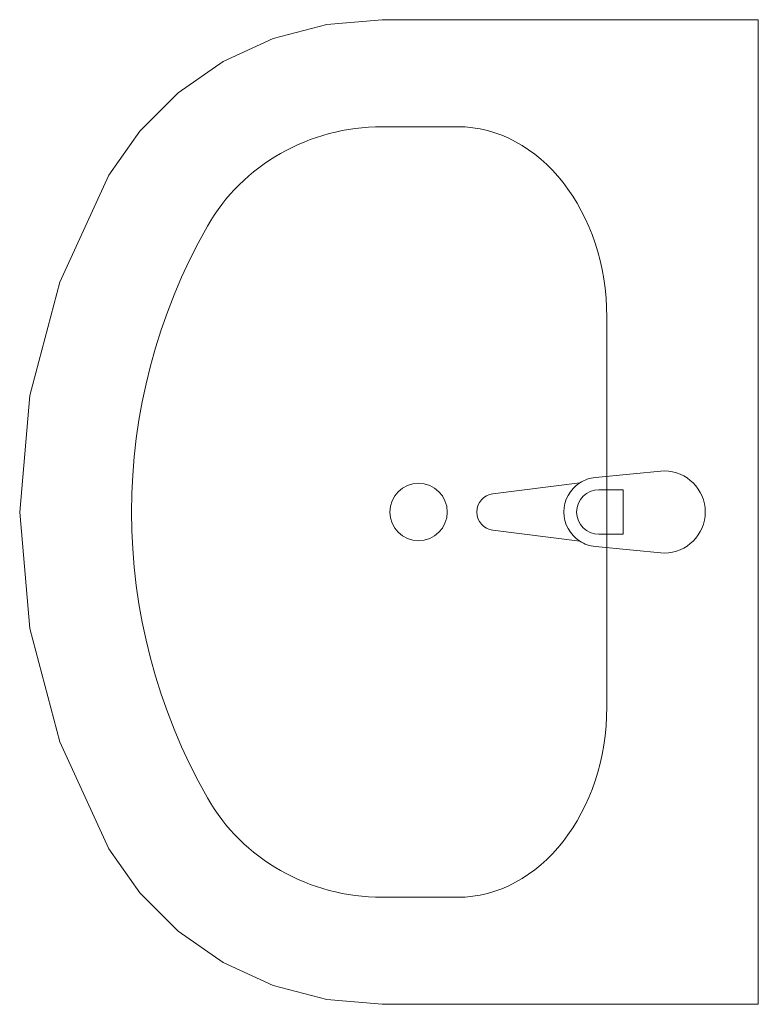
# Model space of a CAD drawing. Header units: millimetres. Extents: x 172139 to 266886, y 89525 to 138225.
# Tile 33 of 97: x 217108 to 217558, y 89525 to 90125. Entities that reach past the tile are written whole.
import ezdxf

# ---------------------------------------------------------------- set-up
doc = ezdxf.new("R2010")
doc.units = ezdxf.units.MM
doc.header["$MEASUREMENT"] = 0
doc.layers.add('PRZEBUDOWA_W_KAN', color=7, linetype='Continuous')
doc.layers.add('PRZEBUDOWA_W_KAN_Nr_pióra__101', color=252, linetype='Continuous', lineweight=5)

# ---------------------------------------------------------------- blocks, each defined once
blk = doc.blocks.new('Umywalka 19_2')
at = {"layer": 'PRZEBUDOWA_W_KAN_Nr_pióra__101', "linetype": 'Continuous'}
for p, q in [((-300, 0), (-300, -229.09)), ((300, 0), (-300, 0)), ((300, -229.09), (300, 0)), ((-25, -57.32), (-21, -99.27)), ((21, -99.27), (25, -57.32)), ((-13.6, -97.1), (-13.6, -82.23)), ((-13.6, -82.23), (13.6, -82.23)), ((13.6, -82.23), (13.6, -97.1)), ((118.83, -92.32), (-118.83, -92.32)), ((-17.73, -108.78), (-11.1, -161.72)), ((11.1, -161.72), (17.73, -108.78)), ((-234.78, -183.27), (-234.78, -229.09)), ((234.78, -183.27), (234.78, -229.09)), ((-300, -229.09), (-297.11, -262.81)), ((297.11, -262.81), (300, -229.09)), ((-297.11, -262.81), (-288.51, -295.46)), ((288.51, -295.46), (297.11, -262.81)), ((-288.51, -295.46), (-274.5, -325.98)), ((274.5, -325.98), (288.51, -295.46)), ((-274.5, -325.98), (-255.51, -353.41)), ((255.51, -353.41), (274.5, -325.98)), ((-255.51, -353.41), (-232.15, -376.86)), ((232.15, -376.86), (255.51, -353.41)), ((-232.15, -376.86), (-205.17, -395.59)), ((205.17, -395.59), (232.15, -376.86)), ((-205.17, -395.59), (-139.98, -425.53)), ((139.98, -425.53), (205.17, -395.59)), ((-139.98, -425.53), (-70.96, -443.83)), ((70.96, -443.83), (139.98, -425.53)), ((-70.96, -443.83), (0, -449.99)), ((0, -449.99), (70.96, -443.83))]:
    blk.add_line(p, q, dxfattribs=at)
blk.add_circle((0, -207), 17.5, dxfattribs=at)
for centre, radius, start, end in [((0, -57.32), 25, 0, 180), ((0, -97.37), 21.09, 185.16961, 212.77103), ((0, -97.1), 13.6, 180, 0), ((0, -97.37), 21.09, 327.22897, 354.83039), ((0, -97.37), 21.09, 212.77103, 327.22897), ((0, -160.33), 11.19, 187.13892, 352.86108)]:
    blk.add_arc(centre, radius, start, end, dxfattribs=at)
for centre, major_axis, ratio, start_param, end_param in [((-118.7, -183.27), (-116.07, 0), 0.783646, 4.712389, 6.283185), ((118.7, -183.27), (-116.07, 0), 0.783646, 3.141593, 4.712389), ((-118.85, -229.09), (0, -121.2), 0.956522, 4.712389, 5.78621), ((118.85, -229.09), (0, -121.2), 0.956522, 0.496975, 1.570796), ((0, 0), (0, -381.82), 0.956522, 5.78621, 6.78016)]:
    blk.add_ellipse(centre, major_axis=major_axis, ratio=ratio, start_param=start_param, end_param=end_param, dxfattribs=at)

msp = doc.modelspace()

# ---------------------------------------------------------------- block references
at = {"layer": 'PRZEBUDOWA_W_KAN', "color": 104, "linetype": 'Continuous', "lineweight": 13, "true_color": 0x029e21, "zscale": 1000, "rotation": 270}
msp.add_blockref('Umywalka 19_2', (217558.02, 89824.6), dxfattribs=at)

doc.saveas('drawing.dxf')
